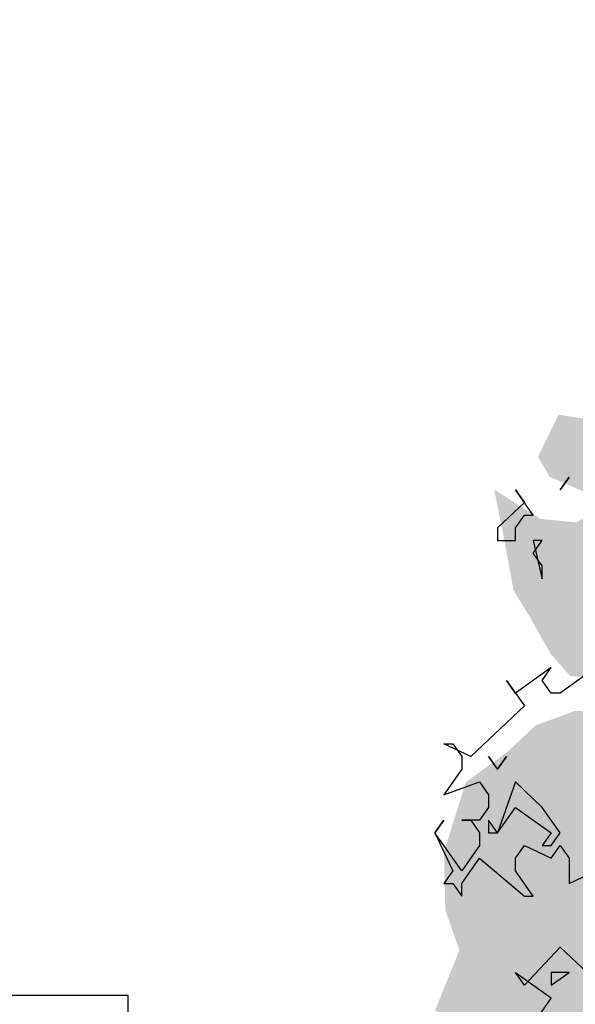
# Model space of a CAD drawing. Extents: x -73 to 359, y -4 to 85.
# Tile 139 of 151: x 322.87 to 324.55, y 2.05 to 5.03. Entities that reach past the tile are written whole.
import ezdxf

# ---------------------------------------------------------------- set-up
doc = ezdxf.new("R2010")
doc.units = 0
doc.header["$MEASUREMENT"] = 0
doc.layers.add('Ansicht_West Garagen_3_P_ZE_SYMBOL', color=7, linetype='Continuous')
doc.layers.add('Ansicht_West Garagen_3_R_NT_DACH', color=7, linetype='Continuous')

msp = doc.modelspace()

# ---------------------------------------------------------------- hatches: boundary and pattern name
at = {"layer": 'Ansicht_West Garagen_3_P_ZE_SYMBOL', "linetype": 'Continuous', "lineweight": 18, "ltscale": 1000}
h = msp.add_hatch(color=255, dxfattribs=at)
h.paths.add_polyline_path([(327.1257, 2.3367), (327.2466, 2.3533), (327.3558, 2.4308), (327.4728, 2.464), (327.6171, 2.4972), (327.6873, 2.5581), (327.7497, 2.5249), (327.7848, 2.3621), (327.8004, 2.2459), (327.7068, 2.1463), (327.7497, 2.0909), (327.8706, 2.0909), (327.8277, 2.0023), (327.7653, 1.9581), (327.7731, 1.8695), (327.7887, 1.8031), (327.7809, 1.7533), (327.7458, 1.6481), (327.7653, 1.5263), (327.7302, 1.4101), (327.7614, 1.2606), (327.621, 1.1554), (327.5352, 1.1222), (327.3792, 1.1333), (327.2232, 1.0503), (327.2505, 0.9373), (327.2193, 0.6495), (327.1413, 0.6772), (327.0204, 0.5222), (326.9619, 0.4502), (326.8332, 0.4281), (326.7045, 0.3838), (326.5953, 0.2067), (326.4705, 0.2288), (326.4237, 0.2897), (326.2754, 0.0218), (326.1935, -0.2494), (326.1194, -0.5207), (326.0921, -0.7199), (326.1077, -0.9314), (325.9907, -0.886), (325.901, -0.9314), (325.7949, -0.9314), (325.7793, -0.7199), (325.7091, -0.4376), (325.6584, -0.2771), (325.6077, -0.0834), (325.5804, 0.055), (325.5414, 0.1989), (325.4868, 0.282), (325.4244, 0.3871), (325.3542, 0.4757), (325.2567, 0.4923), (325.1943, 0.4868), (325.1982, 0.5477), (325.1553, 0.5753), (325.0227, 0.5255), (324.9798, 0.4757), (324.9135, 0.52), (324.8901, 0.5643), (324.8589, 0.5145), (324.8628, 0.3871), (324.8004, 0.5421), (324.738, 0.6362), (324.7029, 0.4868), (324.6678, 0.4204), (324.582, 0.448), (324.5859, 0.5919), (324.504, 0.6086), (324.4416, 0.6141), (324.4377, 0.7691), (324.3597, 0.7746), (324.2973, 0.7691), (324.2544, 0.8687), (324.309, 0.9407), (324.2427, 0.985), (324.192, 1.0182), (324.3012, 1.1676), (324.348, 1.234), (324.2388, 1.223), (324.153, 1.2994), (324.2466, 1.399), (324.3168, 1.4377), (324.2856, 1.5263), (324.1686, 1.4876), (324.0963, 1.4876), (324.1217, 1.6591), (324.1491, 1.7422), (324.2583, 1.709), (324.2817, 1.72), (324.27, 1.8418), (324.3012, 1.9691), (324.1295, 2.03), (324.1764, 2.1463), (324.2037, 2.2127), (324.1608, 2.3345), (324.1569, 2.5116), (324.2232, 2.7219), (324.3519, 2.816), (324.4338, 2.8935), (324.5547, 2.9378), (324.6717, 2.9323), (324.8043, 2.9433), (324.8121, 3.0042), (324.7224, 3.0153), (324.6756, 3.0319), (324.5391, 3.043), (324.4806, 3.1094), (324.4182, 3.2201), (324.3675, 3.3031), (324.3402, 3.4526), (324.309, 3.6076), (324.4494, 3.519), (324.5586, 3.5079), (324.6561, 3.5688), (324.4767, 3.6463), (324.4416, 3.7072), (324.504, 3.8345), (324.6483, 3.8113), (324.7302, 3.767), (324.7887, 3.839), (324.8589, 3.9275), (324.9525, 3.8168), (325.0227, 3.7393), (325.1085, 3.6674), (325.0773, 3.8279), (324.9369, 3.922), (324.8316, 3.9995), (324.7146, 4.0714), (324.6678, 4.2209), (324.7068, 4.2928), (324.855, 4.3261), (324.8355, 4.4478), (324.8511, 4.5918), (324.9642, 4.5696), (325.0851, 4.5087), (325.1631, 4.481), (325.2294, 4.5309), (325.3152, 4.6028), (325.4634, 4.5364), (325.4985, 4.4534), (325.6623, 4.4589), (325.6428, 4.6692), (325.7091, 4.7467), (325.8261, 4.6416), (325.8729, 4.5585), (326.1928, 4.6526), (326.263, 4.7966), (326.3691, 4.9515), (326.49, 4.9294), (326.5797, 5.0301), (326.7357, 4.9128), (326.685, 4.8685), (326.5953, 4.8242), (326.5875, 4.6969), (326.6928, 4.636), (326.8254, 4.6859), (326.8839, 4.7467), (326.9814, 4.6914), (326.9619, 4.5585), (326.8956, 4.4589), (327.0087, 4.3759), (327.2154, 4.3261), (327.192, 4.1711), (327.1725, 4.0825), (327.2037, 3.9884), (327.1881, 3.8201), (327.1101, 3.7371), (327.1959, 3.6098), (327.309, 3.5932), (327.3948, 3.6485), (327.5118, 3.5766), (327.465, 3.4825), (327.4923, 3.3718), (327.5157, 3.2279), (327.4806, 3.095), (327.5079, 3.0341), (327.621, 3.095), (327.7107, 3.0009), (327.6522, 2.9123), (327.6405, 2.8293), (327.6327, 2.6799), (327.582, 2.6024), (327.5313, 2.6854), (327.4299, 2.7352), (327.2661, 2.6411), (327.2232, 2.5249), (327.1179, 2.464)], flags=0)
h.paths.add_polyline_path([(325.8035, 0.448), (325.8503, 0.4204), (325.8347, 0.1325), (325.8308, -0.1055), (325.7879, 0.0827), (325.7294, 0.2488), (325.6748, 0.4702), (325.6943, 0.5034)], flags=0)
h.paths.add_polyline_path([(325.9478, 0.2377), (326.0102, 0.4425), (326.0921, 0.5643), (326.1233, 0.52), (326.1506, 0.4259), (326.1584, 0.21), (326.1584, 0.0052), (326.0999, -0.2273), (326.0453, -0.4266), (325.9751, -0.6978), (325.9478, -0.4099), (325.9283, 0.0163)], flags=0)
h.paths.add_polyline_path([(327.4221, 1.5573), (327.5547, 1.6846), (327.6015, 1.7787), (327.3519, 1.7621), (327.2973, 1.668)], flags=0)
h.paths.add_polyline_path([(327.1998, 3.3441), (327.3207, 3.3994), (327.2661, 3.0784), (327.1569, 3.0895)], flags=0)

# ---------------------------------------------------------------- linework, layer by layer
at = {"layer": 'Ansicht_West Garagen_3_P_ZE_SYMBOL', "linetype": 'Continuous', "ltscale": 1000}
for p, q in [((324.5359, 3.6455), (324.5088, 3.6071)), ((324.5088, 3.6071), (324.5359, 3.6455)), ((324.4275, 3.5301), (324.3733, 3.6071)), ((324.3733, 3.6071), (324.4004, 3.5686)), ((324.4004, 3.5686), (324.3191, 3.4917)), ((324.3733, 3.4917), (324.4004, 3.5301)), ((324.4004, 3.5301), (324.4275, 3.5301)), ((324.3191, 3.4917), (324.3191, 3.4532)), ((324.3733, 3.4532), (324.3733, 3.4917)), ((324.3191, 3.4532), (324.3733, 3.4532)), ((324.4275, 3.4148), (324.4546, 3.4532)), ((324.4546, 3.4532), (324.4275, 3.4532)), ((324.4275, 3.4532), (324.4546, 3.3378)), ((324.4546, 3.3763), (324.4275, 3.4148)), ((324.4546, 3.3378), (324.4546, 3.3763)), ((324.4817, 3.0686), (324.3733, 2.9917)), ((324.4546, 3.0301), (324.4817, 3.0686)), ((324.6172, 3.0686), (324.5088, 2.9917)), ((324.3733, 2.9917), (324.3462, 3.0301)), ((324.3462, 3.0301), (324.4004, 2.9532)), ((324.4817, 2.9917), (324.4546, 3.0301)), ((324.5088, 2.9917), (324.4817, 2.9917)), ((324.4004, 2.9532), (324.2378, 2.7994)), ((324.2378, 2.7994), (324.1565, 2.8378)), ((324.1565, 2.8378), (324.1836, 2.8378)), ((324.1836, 2.8378), (324.2107, 2.7994)), ((324.2107, 2.7994), (324.2107, 2.7609)), ((324.292, 2.7994), (324.3191, 2.7609)), ((324.3191, 2.7609), (324.292, 2.7994)), ((324.3191, 2.7609), (324.3462, 2.7994)), ((324.3462, 2.7994), (324.3191, 2.7609)), ((324.2107, 2.7609), (324.1565, 2.684)), ((324.1565, 2.684), (324.2649, 2.7224)), ((324.2649, 2.7224), (324.292, 2.684)), ((324.3733, 2.7224), (324.3191, 2.5686)), ((324.4546, 2.6455), (324.3733, 2.7224)), ((324.292, 2.684), (324.292, 2.6455)), ((324.292, 2.6455), (324.2649, 2.6071)), ((324.3191, 2.5686), (324.3733, 2.6455)), ((324.3733, 2.6455), (324.4817, 2.5686)), ((324.5088, 2.5686), (324.4546, 2.6455)), ((324.1294, 2.5686), (324.1565, 2.6071)), ((324.1565, 2.6071), (324.1294, 2.5686)), ((324.2649, 2.6071), (324.2107, 2.6071)), ((324.2107, 2.6071), (324.2378, 2.6071)), ((324.2378, 2.6071), (324.2649, 2.5686)), ((324.292, 2.6071), (324.292, 2.5686)), ((324.3191, 2.5686), (324.292, 2.6071)), ((324.2107, 2.4532), (324.1294, 2.5686)), ((324.1294, 2.5686), (324.1836, 2.4532)), ((324.2649, 2.5686), (324.2649, 2.5301)), ((324.292, 2.5686), (324.3191, 2.5686)), ((324.4817, 2.5686), (324.4546, 2.5301)), ((324.4817, 2.5301), (324.5088, 2.5686)), ((324.2649, 2.5301), (324.2107, 2.4532)), ((324.3733, 2.4917), (324.4004, 2.5301)), ((324.4004, 2.5301), (324.4817, 2.4917)), ((324.4546, 2.5301), (324.4817, 2.5301)), ((324.4817, 2.4917), (324.5088, 2.5301)), ((324.5088, 2.5301), (324.5359, 2.4917)), ((324.2107, 2.4148), (324.2649, 2.4917)), ((324.2649, 2.4917), (324.4004, 2.3763)), ((324.3733, 2.4532), (324.3733, 2.4917)), ((324.5359, 2.4917), (324.5359, 2.4148)), ((324.1836, 2.4532), (324.1565, 2.4148)), ((324.4275, 2.3763), (324.3733, 2.4532)), ((324.5359, 2.4148), (324.6172, 2.4532)), ((324.1565, 2.4148), (324.1836, 2.4148)), ((324.1836, 2.4148), (324.2107, 2.3763)), ((324.2107, 2.3763), (324.2107, 2.4148)), ((324.4004, 2.3763), (324.4275, 2.3763)), ((324.5088, 2.2224), (324.4004, 2.1071)), ((324.5901, 2.1455), (324.5088, 2.2224)), ((324.4004, 2.1071), (324.3733, 2.1455)), ((324.3733, 2.1455), (324.4817, 2.0686)), ((324.4817, 2.1071), (324.5359, 2.1455)), ((324.5359, 2.1455), (324.4817, 2.1455)), ((324.4817, 2.1455), (324.4817, 2.1071)), ((324.4817, 2.0686), (324.4275, 1.9917))]:
    msp.add_line(p, q, dxfattribs=at)
at = {"layer": 'Ansicht_West Garagen_3_R_NT_DACH', "linetype": 'Continuous', "ltscale": 1000}
for p, q in [((323.1998, 2.0761), (316.93, 2.0761)), ((323.1998, 1.9599), (323.1998, 2.0761))]:
    msp.add_line(p, q, dxfattribs=at)

doc.saveas('drawing.dxf')
